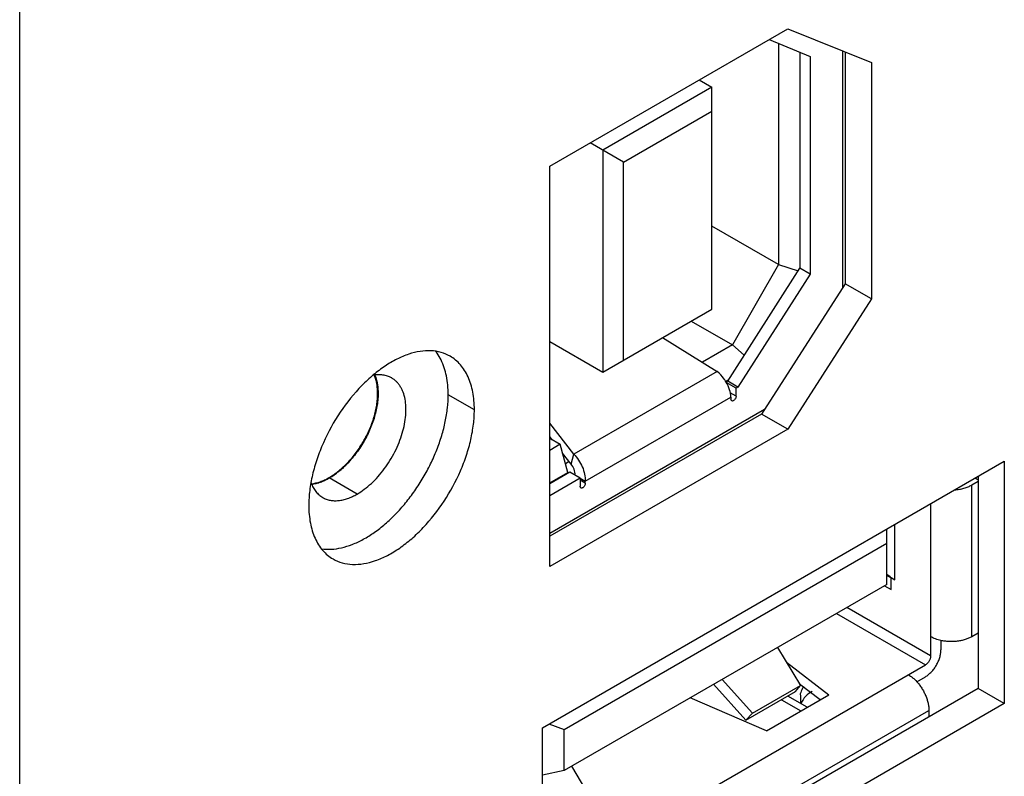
# Model space of a CAD drawing. Header units: inches. Extents: x 0 to 34, y 0 to 22.
# Tile 18 of 103: x 3.616 to 4.215, y 15.87 to 16.331. Entities that reach past the tile are written whole.
import ezdxf

# ---------------------------------------------------------------- set-up
doc = ezdxf.new("R2010")
doc.units = ezdxf.units.IN
doc.header["$LTSCALE"] = 1.87
doc.header["$MEASUREMENT"] = 0
doc.layers.get('0').update_dxf_attribs({"linetype": 'CONTINUOUS'})
doc.layers.add('02___PRT_ALL_AXES', color=7, linetype='CONTINUOUS')

msp = doc.modelspace()

# ---------------------------------------------------------------- linework, layer by layer
at = {"color": 3, "linetype": 'CONTINUOUS'}
for p, q in [((3.61584, 14.97498), (3.61584, 16.84266)), ((3.93837, 16.24139), (4.08315, 16.32498)), ((4.08315, 16.32498), (4.13406, 16.30447)), ((4.13406, 16.30447), (4.13406, 16.16057)), ((3.93837, 15.99767), (3.93837, 16.24139)), ((4.13406, 16.16057), (4.08315, 16.08127)), ((4.08315, 16.08127), (3.93837, 15.99767)), ((3.79574, 16.04808), (3.79349, 16.04767))]:
    msp.add_line(p, q, dxfattribs=at)
at = {"color": 7, "linetype": 'CONTINUOUS'}
for p, q in [((4.07183, 16.31845), (4.09674, 16.30818)), ((4.07754, 16.31609), (4.07754, 16.18148)), ((4.09047, 16.31076), (4.09047, 16.1792)), ((4.09674, 16.30818), (4.09674, 16.17558)), ((4.11657, 16.31152), (4.11657, 16.16729)), ((4.11815, 16.31088), (4.11815, 16.16976)), ((4.02925, 16.29386), (4.03702, 16.28937)), ((4.03702, 16.28937), (3.97063, 16.25103)), ((4.03702, 16.15436), (4.03702, 16.28937)), ((3.98315, 16.2438), (4.03702, 16.2749)), ((3.98315, 16.2438), (3.96285, 16.25552)), ((3.97063, 16.25103), (3.97063, 16.11603)), ((3.98315, 16.12326), (3.98315, 16.2438)), ((4.07754, 16.18148), (4.03702, 16.20488)), ((4.04663, 16.11049), (4.09047, 16.1792)), ((4.07754, 16.18148), (4.04956, 16.13254)), ((4.07754, 16.18148), (4.08944, 16.17758)), ((4.09674, 16.17558), (4.09047, 16.1792)), ((4.09674, 16.17558), (4.05289, 16.10687)), ((4.11815, 16.16976), (4.06724, 16.09045)), ((4.13406, 16.16057), (4.11815, 16.16976)), ((3.97063, 16.11603), (4.03702, 16.15436)), ((4.02439, 16.14707), (4.04956, 16.13254)), ((3.93837, 16.13465), (3.97063, 16.11603)), ((4.00706, 16.13706), (4.0402, 16.11642)), ((4.04956, 16.13254), (4.03127, 16.12198)), ((4.04956, 16.13254), (4.05667, 16.12622)), ((3.87222, 16.1234), (3.86984, 16.12742)), ((4.0402, 16.11642), (3.95292, 16.06603)), ((4.04537, 16.11036), (4.04724, 16.11144)), ((4.04663, 16.11049), (4.04561, 16.1099)), ((4.05289, 16.10687), (4.04663, 16.11049)), ((4.05175, 16.10621), (4.04572, 16.1097)), ((4.05289, 16.10687), (4.05175, 16.10621)), ((4.05175, 16.10131), (4.05175, 16.10621)), ((3.83375, 16.10289), (3.83364, 16.10283)), ((3.8925, 16.09304), (3.87659, 16.10223)), ((3.95998, 16.04952), (4.04862, 16.1007)), ((4.05175, 16.10131), (4.04822, 16.10335)), ((4.04862, 16.1007), (4.04862, 16.0995)), ((4.06908, 16.09331), (3.93837, 16.01784)), ((4.06724, 16.09045), (3.93837, 16.01605)), ((4.08315, 16.08127), (4.06724, 16.09045)), ((3.95292, 16.06603), (3.93837, 16.08494)), ((3.93987, 16.07484), (3.93837, 16.07678)), ((3.93837, 16.0757), (3.94474, 16.07202)), ((3.94474, 16.07202), (3.93837, 16.06834)), ((3.94933, 16.05491), (3.94474, 16.07202)), ((3.9513, 16.05998), (3.94619, 16.06662)), ((3.9513, 16.05998), (3.95292, 16.06603)), ((3.95012, 16.06151), (3.9479, 16.06023)), ((3.95058, 16.05503), (3.93837, 16.04798)), ((3.93837, 16.04858), (3.94933, 16.05491)), ((3.95685, 16.05142), (3.93837, 16.04075)), ((3.94933, 16.05491), (3.94933, 16.05431)), ((3.95685, 16.05142), (3.95058, 16.05503)), ((3.95681, 16.05135), (3.95998, 16.04952)), ((3.95685, 16.05142), (3.95685, 16.04651)), ((3.95998, 16.04832), (3.95685, 16.05013)), ((4.19714, 16.05155), (4.19903, 16.05046)), ((3.95998, 16.04832), (3.95998, 16.04952)), ((4.19516, 16.04727), (4.19903, 16.0495)), ((4.19516, 15.95493), (4.19516, 16.04727)), ((4.17011, 16.03595), (4.17011, 15.94324)), ((4.14338, 15.98675), (4.14338, 16.02052)), ((4.14842, 15.98952), (4.14842, 16.02342)), ((3.94712, 15.89851), (4.14338, 16.01183)), ((4.14338, 15.99242), (4.14595, 15.99094)), ((4.1461, 15.98362), (4.1461, 15.99086)), ((4.1461, 15.99086), (4.14842, 15.98952)), ((4.14338, 15.98675), (3.94712, 15.87343)), ((4.14203, 15.98597), (4.1461, 15.98362)), ((4.17011, 15.94324), (4.11907, 15.97271)), ((4.1128, 15.9691), (4.16698, 15.93782)), ((4.19903, 15.95716), (4.19516, 15.95493)), ((4.07702, 15.94843), (4.09088, 15.92521)), ((4.17637, 15.95263), (4.17637, 15.94686)), ((3.93386, 15.80322), (4.16698, 15.93782)), ((4.0824, 15.93941), (4.10825, 15.91958)), ((4.16167, 15.92752), (4.16698, 15.93058)), ((4.05767, 15.90408), (4.03809, 15.92596)), ((4.06167, 15.90834), (4.04323, 15.92893)), ((4.06167, 15.90834), (4.09088, 15.92521)), ((4.08788, 15.92152), (4.09088, 15.92521)), ((4.10287, 15.91647), (4.09038, 15.92606)), ((4.05767, 15.90408), (4.08788, 15.92152)), ((4.07016, 15.89759), (4.10825, 15.91958)), ((4.09504, 15.91195), (4.08317, 15.91881)), ((4.07016, 15.89759), (4.02382, 15.91772)), ((4.07928, 15.91656), (4.09115, 15.90971)), ((3.93626, 15.77567), (4.16907, 15.91009)), ((4.06167, 15.90834), (4.05767, 15.90408)), ((4.16907, 15.91009), (4.16907, 15.90614)), ((3.93786, 15.90185), (3.94712, 15.89851)), ((3.94712, 15.87343), (3.94712, 15.89851)), ((3.96561, 15.85288), (3.95174, 15.8761)), ((3.94712, 15.87343), (3.93386, 15.87056))]:
    msp.add_line(p, q, dxfattribs=at)
for centre, radius, start, end in [((3.8469, 16.11129), 0.02804, 35.10926, 38.26864), ((3.7847, 16.08564), 0.03901, 299.80366, 300.00169), ((4.44781, 15.93358), 0.35726, 182.16252, 183.10327)]:
    msp.add_arc(centre, radius, start, end, dxfattribs=at)
at = {"color": 3, "linetype": 'CONTINUOUS'}
msp.add_arc((3.78972, 16.07369), 0.0263, 283.23628, 287.91169, dxfattribs=at)
at = {"color": 7, "linetype": 'CONTINUOUS'}
msp.add_ellipse((4.02314, 15.91656), major_axis=(0.17436, -0.0457), ratio=0.687229, start_param=7.265322, end_param=7.285883, dxfattribs=at)
at = {"color": 3, "linetype": 'CONTINUOUS'}
for points, knots in [([(3.87774, 16.12566), (3.87603, 16.12665), (3.87225, 16.12823), (3.86602, 16.1292), (3.85933, 16.12878), (3.85233, 16.12702), (3.84514, 16.12397), (3.83791, 16.11969), (3.83076, 16.11428), (3.82626, 16.11009), (3.82405, 16.10783)], [0, 0, 0, 0, 0.098291, 0.200466, 0.309721, 0.428137, 0.556712, 0.695464, 0.843664, 1, 1, 1, 1]), ([(3.8925, 16.09304), (3.8925, 16.0949), (3.89235, 16.09852), (3.89143, 16.1053), (3.88957, 16.11159), (3.88668, 16.11703), (3.88412, 16.1205), (3.88116, 16.12342), (3.87891, 16.12498), (3.87774, 16.12566)], [0, 0, 0, 0, 0.148469, 0.28953, 0.548476, 0.667864, 0.78183, 0.891931, 1, 1, 1, 1]), ([(3.83191, 16.1142), (3.83273, 16.11223), (3.83354, 16.109), (3.83394, 16.10448), (3.83391, 16.10077), (3.83353, 16.0969), (3.83282, 16.0929), (3.83178, 16.08881), (3.83042, 16.0847), (3.82876, 16.08059), (3.82682, 16.07655), (3.82462, 16.07261), (3.82218, 16.06883), (3.81954, 16.06524), (3.81672, 16.06189), (3.81376, 16.05881), (3.81167, 16.05693), (3.81061, 16.05605)], [0, 0, 0, 0, 0.097703, 0.151304, 0.208001, 0.267622, 0.329894, 0.394466, 0.460916, 0.528779, 0.59755, 0.666707, 0.735717, 0.804051, 0.871187, 0.936641, 1, 1, 1, 1]), ([(3.82405, 16.10783), (3.81919, 16.10286), (3.81032, 16.09182), (3.80178, 16.07637), (3.79667, 16.06333), (3.79387, 16.05361), (3.79216, 16.04413), (3.79173, 16.03789), (3.79173, 16.03487)], [0, 0, 0, 0, 0.255788, 0.517695, 0.646148, 0.770393, 0.888863, 1, 1, 1, 1]), ([(3.80649, 16.00225), (3.80825, 16.00124), (3.81212, 15.99963), (3.81851, 15.99869), (3.82537, 15.9992), (3.83256, 16.00111), (3.83992, 16.00436), (3.84731, 16.00888), (3.85459, 16.01458), (3.86408, 16.02373), (3.87463, 16.03724), (3.88287, 16.05244), (3.88777, 16.06522), (3.89045, 16.07472), (3.89209, 16.08399), (3.8925, 16.09009), (3.8925, 16.09304)], [0, 0, 0, 0, 0.042826, 0.087417, 0.135215, 0.187137, 0.243599, 0.304575, 0.36969, 0.43832, 0.582553, 0.729596, 0.801592, 0.871216, 0.937632, 1, 1, 1, 1]), ([(3.81061, 16.05605), (3.80958, 16.05519), (3.80751, 16.0536), (3.80531, 16.05218), (3.80421, 16.05155)], [0, 0, 0, 0, 0.512263, 1, 1, 1, 1]), ([(3.80421, 16.05155), (3.80317, 16.05094), (3.80108, 16.04986), (3.79889, 16.04901), (3.79781, 16.04866)], [0, 0, 0, 0, 0.514459, 1, 1, 1, 1]), ([(3.79173, 16.03487), (3.79173, 16.03301), (3.79189, 16.0294), (3.79281, 16.02261), (3.79466, 16.01632), (3.79756, 16.01088), (3.80011, 16.00741), (3.80308, 16.00449), (3.80532, 16.00293), (3.80649, 16.00225)], [0, 0, 0, 0, 0.148469, 0.28953, 0.548476, 0.667864, 0.78183, 0.891931, 1, 1, 1, 1])]:
    msp.add_open_spline(points, degree=3, knots=knots, dxfattribs=at)
at = {"color": 7, "linetype": 'CONTINUOUS'}
for points, knots in [([(3.87659, 16.10223), (3.87659, 16.10421), (3.87642, 16.10806), (3.87537, 16.11524), (3.87374, 16.12035), (3.87222, 16.1234)], [0, 0, 0, 0, 0.272262, 0.529945, 1, 1, 1, 1]), ([(4.04566, 16.10992), (4.0453, 16.11055), (4.04377, 16.11294), (4.04184, 16.11509), (4.0402, 16.11642)], [0, 0, 0, 0, 0.255702, 1, 1, 1, 1]), ([(3.83364, 16.10283), (3.83364, 16.10386), (3.83356, 16.10588), (3.83308, 16.10967), (3.83232, 16.11238), (3.83162, 16.11405)], [0, 0, 0, 0, 0.269789, 0.526596, 1, 1, 1, 1]), ([(4.04862, 16.1007), (4.04855, 16.10224), (4.04788, 16.10546), (4.04652, 16.10844), (4.04566, 16.10992)], [0, 0, 0, 0, 0.471886, 1, 1, 1, 1]), ([(3.79947, 16.0084), (3.80142, 16.00811), (3.80553, 16.00797), (3.81185, 16.00891), (3.81841, 16.01099), (3.82508, 16.01416), (3.83176, 16.01836), (3.83835, 16.02352), (3.84471, 16.02954), (3.85076, 16.03632), (3.85637, 16.04375), (3.86146, 16.05169), (3.86592, 16.06001), (3.8697, 16.06856), (3.87271, 16.07718), (3.87492, 16.08574), (3.87626, 16.09408), (3.87659, 16.09957), (3.87659, 16.10223)], [0, 0, 0, 0, 0.044537, 0.092291, 0.143836, 0.19938, 0.258847, 0.321913, 0.388081, 0.456708, 0.52706, 0.598333, 0.669693, 0.740294, 0.809315, 0.876044, 0.939828, 1, 1, 1, 1]), ([(3.80421, 16.05185), (3.8052, 16.05242), (3.80716, 16.05368), (3.81002, 16.05582), (3.81281, 16.05825), (3.81553, 16.06094), (3.81813, 16.06387), (3.82145, 16.06808), (3.82516, 16.07375), (3.82821, 16.07979), (3.8302, 16.08477), (3.83143, 16.08849), (3.83241, 16.09219), (3.83311, 16.09582), (3.83354, 16.09937), (3.83364, 16.1017), (3.83364, 16.10283)], [0, 0, 0, 0, 0.055846, 0.114194, 0.174806, 0.237383, 0.301586, 0.367037, 0.500006, 0.632974, 0.698426, 0.762626, 0.825194, 0.885812, 0.944184, 1, 1, 1, 1]), ([(4.04908, 16.09849), (4.04893, 16.09857), (4.04867, 16.0989), (4.04862, 16.09929), (4.04862, 16.0995)], [0, 0, 0, 0, 0.449209, 1, 1, 1, 1]), ([(4.05019, 16.0986), (4.05, 16.09849), (4.04964, 16.09834), (4.04923, 16.0984), (4.04908, 16.09849)], [0, 0, 0, 0, 0.550799, 1, 1, 1, 1]), ([(4.05175, 16.10131), (4.05175, 16.10077), (4.05139, 16.09971), (4.05065, 16.09886), (4.05019, 16.0986)], [0, 0, 0, 0, 0.499994, 1, 1, 1, 1]), ([(3.95292, 16.06603), (3.95516, 16.06387), (3.95782, 16.05982), (3.95972, 16.05399), (3.96004, 16.05096), (3.95998, 16.04952)], [0, 0, 0, 0, 0.50852, 0.765157, 1, 1, 1, 1]), ([(3.95372, 16.05322), (3.95383, 16.05443), (3.95337, 16.05691), (3.95212, 16.05907), (3.9513, 16.05998)], [0, 0, 0, 0, 0.49704, 1, 1, 1, 1]), ([(3.79345, 16.04799), (3.79523, 16.04821), (3.79794, 16.04891), (3.80144, 16.05036), (3.80321, 16.05128), (3.80409, 16.05179)], [0, 0, 0, 0, 0.473566, 0.730187, 1, 1, 1, 1]), ([(3.9573, 16.0455), (3.95716, 16.04558), (3.9569, 16.04591), (3.95685, 16.0463), (3.95685, 16.04651)], [0, 0, 0, 0, 0.449209, 1, 1, 1, 1]), ([(3.95841, 16.04561), (3.95823, 16.0455), (3.95786, 16.04535), (3.95745, 16.04541), (3.9573, 16.0455)], [0, 0, 0, 0, 0.550799, 1, 1, 1, 1]), ([(3.95998, 16.04832), (3.95998, 16.04778), (3.95961, 16.04672), (3.95888, 16.04587), (3.95841, 16.04561)], [0, 0, 0, 0, 0.499994, 1, 1, 1, 1]), ([(4.18474, 16.04435), (4.18571, 16.04441), (4.18761, 16.04463), (4.19035, 16.04524), (4.19288, 16.0461), (4.19444, 16.04685), (4.19516, 16.04727)], [0, 0, 0, 0, 0.266548, 0.524761, 0.77043, 1, 1, 1, 1]), ([(4.17636, 15.9526), (4.17523, 15.95285), (4.17358, 15.95332), (4.17152, 15.95418), (4.17056, 15.95467), (4.17011, 15.95493)], [0, 0, 0, 0, 0.519732, 0.765583, 1, 1, 1, 1]), ([(4.19516, 15.95493), (4.19455, 15.95458), (4.19322, 15.95392), (4.19108, 15.95314), (4.18878, 15.95253), (4.18634, 15.95213), (4.18384, 15.95193), (4.18131, 15.95193), (4.1788, 15.95214), (4.17716, 15.95243), (4.17636, 15.9526)], [0, 0, 0, 0, 0.110952, 0.228843, 0.352404, 0.480241, 0.610689, 0.741986, 0.872343, 1, 1, 1, 1]), ([(4.16698, 15.93058), (4.16762, 15.93096), (4.16889, 15.93185), (4.17064, 15.93348), (4.17225, 15.93541), (4.17366, 15.93757), (4.17483, 15.93988), (4.1757, 15.94224), (4.17624, 15.94457), (4.17637, 15.94612), (4.17637, 15.94686)], [0, 0, 0, 0, 0.114156, 0.23733, 0.366981, 0.500006, 0.633031, 0.762679, 0.885848, 1, 1, 1, 1]), ([(4.17011, 15.94324), (4.17011, 15.94299), (4.17006, 15.94248), (4.16988, 15.9417), (4.16959, 15.94091), (4.16921, 15.94015), (4.16874, 15.93943), (4.1682, 15.93878), (4.16762, 15.93824), (4.16719, 15.93794), (4.16698, 15.93782)], [0, 0, 0, 0, 0.11412, 0.23734, 0.366964, 0.499994, 0.633025, 0.762652, 0.885875, 1, 1, 1, 1]), ([(4.15654, 15.93179), (4.15699, 15.93153), (4.15789, 15.93095), (4.15967, 15.92959), (4.1609, 15.9284), (4.16168, 15.92754)], [0, 0, 0, 0, 0.234417, 0.480268, 1, 1, 1, 1]), ([(4.09275, 15.92452), (4.09255, 15.92419), (4.09177, 15.92277), (4.09117, 15.92127), (4.09081, 15.9201)], [0, 0, 0, 0, 0.243139, 1, 1, 1, 1]), ([(4.16168, 15.92754), (4.16224, 15.92694), (4.1633, 15.92565), (4.16474, 15.92359), (4.16601, 15.9214), (4.16708, 15.91913), (4.16795, 15.91682), (4.16858, 15.91452), (4.16897, 15.91228), (4.16907, 15.91081), (4.16907, 15.91009)], [0, 0, 0, 0, 0.127659, 0.258018, 0.389316, 0.519765, 0.647602, 0.771162, 0.889051, 1, 1, 1, 1]), ([(4.09809, 15.92159), (4.0966, 15.92087), (4.0938, 15.91878), (4.09196, 15.91582), (4.09127, 15.91422)], [0, 0, 0, 0, 0.486426, 1, 1, 1, 1])]:
    msp.add_open_spline(points, degree=3, knots=knots, dxfattribs=at)
at = {"layer": '02___PRT_ALL_AXES', "color": 3, "linetype": 'CONTINUOUS'}
for p, q in [((3.93386, 15.89954), (4.21494, 16.06183)), ((4.21494, 16.06183), (4.21494, 15.91426)), ((4.21494, 15.91426), (3.93745, 15.75404)), ((3.93386, 15.75811), (3.93386, 15.89954))]:
    msp.add_line(p, q, dxfattribs=at)
at = {"layer": '02___PRT_ALL_AXES', "color": 7, "linetype": 'CONTINUOUS'}
for p, q in [((3.82118, 16.04175), (3.80421, 16.05155)), ((4.19903, 16.05265), (4.19903, 15.92344)), ((4.19903, 15.92344), (3.93386, 15.77034)), ((4.21494, 15.91426), (4.19903, 15.92344))]:
    msp.add_line(p, q, dxfattribs=at)
at = {"layer": '02___PRT_ALL_AXES', "color": 3, "linetype": 'CONTINUOUS'}
for points, knots in [([(3.82118, 16.04175), (3.82269, 16.04262), (3.82569, 16.04462), (3.82993, 16.0482), (3.83399, 16.05236), (3.83778, 16.05703), (3.8412, 16.06211), (3.84421, 16.06748), (3.84672, 16.07304), (3.84869, 16.07866), (3.85007, 16.08423), (3.85083, 16.08962), (3.85096, 16.09473), (3.85045, 16.09944), (3.84948, 16.10304), (3.84837, 16.1056), (3.84742, 16.10733), (3.84631, 16.10888), (3.84507, 16.11026), (3.8437, 16.11145), (3.8427, 16.11212), (3.84218, 16.11241)], [0, 0, 0, 0, 0.062366, 0.128724, 0.198305, 0.270279, 0.343653, 0.41738, 0.490401, 0.561682, 0.630275, 0.695359, 0.756303, 0.812735, 0.864633, 0.889017, 0.912465, 0.935108, 0.957111, 0.97867, 1, 1, 1, 1]), ([(3.84218, 16.11241), (3.84138, 16.11287), (3.83966, 16.11365), (3.83686, 16.1143), (3.83386, 16.11445), (3.83183, 16.11423), (3.83079, 16.11404)], [0, 0, 0, 0, 0.236132, 0.478225, 0.731504, 1, 1, 1, 1]), ([(3.79315, 16.04854), (3.7935, 16.04757), (3.79432, 16.04573), (3.79594, 16.04326), (3.79788, 16.0412), (3.79939, 16.04012), (3.80018, 16.03967)], [0, 0, 0, 0, 0.268084, 0.521266, 0.763531, 1, 1, 1, 1]), ([(3.80018, 16.03967), (3.80087, 16.03927), (3.80233, 16.03859), (3.8047, 16.03793), (3.80722, 16.03765), (3.80987, 16.03774), (3.81263, 16.03821), (3.81546, 16.03903), (3.81834, 16.04021), (3.82023, 16.0412), (3.82118, 16.04175)], [0, 0, 0, 0, 0.10801, 0.218059, 0.332001, 0.451344, 0.577249, 0.710506, 0.851492, 1, 1, 1, 1])]:
    msp.add_open_spline(points, degree=3, knots=knots, dxfattribs=at)
at = {"layer": '02___PRT_ALL_AXES', "color": 7, "linetype": 'CONTINUOUS'}
for points, knots in [([(3.83391, 16.10293), (3.83391, 16.10494), (3.83363, 16.10877), (3.83262, 16.11249), (3.83192, 16.11417)], [0, 0, 0, 0, 0.526083, 1, 1, 1, 1]), ([(3.80421, 16.05155), (3.8052, 16.05212), (3.80719, 16.05338), (3.81006, 16.05554), (3.81288, 16.05799), (3.81562, 16.0607), (3.81824, 16.06366), (3.82158, 16.0679), (3.82533, 16.07361), (3.829, 16.08088), (3.83175, 16.08834), (3.83347, 16.0957), (3.83391, 16.10058), (3.83391, 16.10293)], [0, 0, 0, 0, 0.055815, 0.114192, 0.174816, 0.237384, 0.30158, 0.367032, 0.500005, 0.632991, 0.762624, 0.885806, 1, 1, 1, 1]), ([(3.79354, 16.04768), (3.79533, 16.04791), (3.79804, 16.04863), (3.80155, 16.0501), (3.80332, 16.05104), (3.80421, 16.05155)], [0, 0, 0, 0, 0.473858, 0.730574, 1, 1, 1, 1])]:
    msp.add_open_spline(points, degree=3, knots=knots, dxfattribs=at)

doc.saveas('drawing.dxf')
